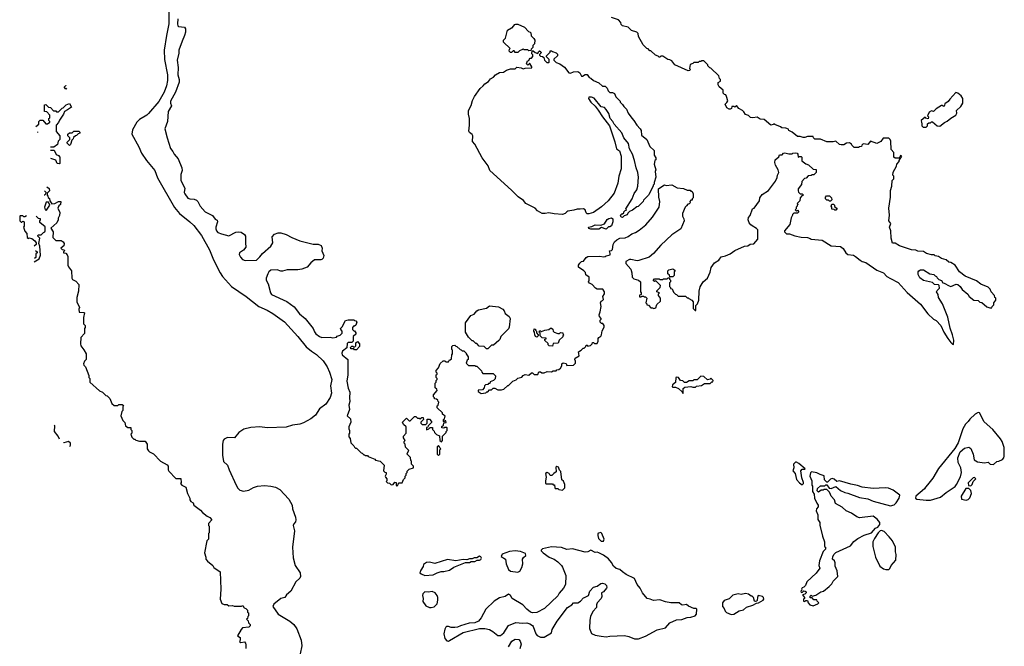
# Model space of a CAD drawing. Extents: x 1863118 to 1989590, y 394482 to 532474.
# Tile 4 of 215: x 1893330 to 1904133, y 426069 to 432940. Entities that reach past the tile are written whole.
import ezdxf

# ---------------------------------------------------------------- set-up
doc = ezdxf.new("R2010")
doc.units = 0

msp = doc.modelspace()

# ---------------------------------------------------------------- linework, layer by layer
at = {"layer": '0CON20XD'}
for points in [[(1894967, 433025), (1894968, 432895), (1894940, 432765), (1894917, 432605), (1894920, 432505), (1894950, 432335), (1894952, 432275), (1894941, 432215), (1894916, 432146), (1894855, 432043), (1894745, 431913), (1894725, 431895), (1894643, 431847), (1894615, 431816), (1894566, 431734), (1894560, 431685), (1894638, 431545), (1894668, 431475), (1894720, 431395), (1894814, 431285), (1894841, 431205), (1895030, 430880), (1895085, 430815), (1895195, 430725), (1895239, 430685), (1895324, 430575), (1895412, 430415), (1895457, 430307), (1895529, 430165), (1895555, 430124), (1895653, 430015), (1895815, 429906), (1895954, 429795), (1896046, 429755), (1896109, 429719), (1896235, 429626), (1896382, 429465), (1896475, 429353), (1896531, 429305), (1896585, 429268), (1896659, 429199), (1896702, 429135), (1896731, 429075), (1896756, 428995), (1896742, 428925), (1896750, 428845), (1896735, 428796), (1896690, 428725), (1896618, 428672), (1896576, 428605), (1896525, 428565), (1896445, 428521), (1896405, 428506), (1896325, 428495), (1896255, 428472), (1896045, 428463), (1895965, 428474), (1895865, 428469), (1895789, 428451), (1895736, 428414), (1895686, 428354), (1895610, 428360), (1895575, 428342), (1895563, 428325), (1895554, 428285), (1895557, 428165), (1895568, 428095), (1895611, 428055), (1895627, 428005), (1895706, 427835), (1895725, 427802), (1895745, 427782), (1895785, 427769), (1895845, 427782), (1895895, 427810), (1895938, 427825), (1896015, 427833), (1896086, 427826), (1896135, 427813), (1896185, 427788), (1896283, 427683), (1896319, 427615), (1896324, 427575), (1896358, 427485), (1896361, 427455), (1896358, 427435), (1896338, 427412), (1896332, 427395), (1896345, 427335), (1896323, 427155), (1896331, 427041), (1896354, 426955), (1896406, 426876), (1896412, 426835), (1896402, 426815), (1896360, 426775), (1896306, 426675), (1896258, 426635), (1896239, 426605), (1896195, 426592), (1896119, 426531), (1896109, 426505), (1896165, 426420), (1896294, 426345), (1896337, 426307), (1896370, 426260), (1896418, 426135), (1896424, 426075), (1896407, 425985)], [(1895065, 432948), (1895062, 432895), (1895065, 432872), (1895074, 432864), (1895137, 432857), (1895149, 432839), (1895149, 432805), (1895139, 432765), (1895114, 432705), (1895076, 432605), (1895076, 432574), (1895059, 432495), (1895069, 432415), (1895065, 432335), (1895081, 432285), (1895081, 432255), (1895041, 432145), (1894986, 432045), (1894984, 432025), (1894994, 431995), (1894958, 431935), (1894950, 431825), (1894923, 431745), (1894947, 431645), (1894986, 431526), (1895012, 431495), (1895026, 431466), (1895070, 431415), (1895110, 431315), (1895112, 431285), (1895098, 431242), (1895097, 431177), (1895141, 431091), (1895136, 431045), (1895141, 431031), (1895175, 430982), (1895195, 430974), (1895245, 430972), (1895270, 430960), (1895286, 430946), (1895310, 430895), (1895365, 430833), (1895445, 430794), (1895474, 430754), (1895495, 430742), (1895500, 430725), (1895482, 430665), (1895483, 430647), (1895489, 430625), (1895505, 430608), (1895545, 430591), (1895625, 430571), (1895701, 430609), (1895735, 430614), (1895760, 430610), (1895797, 430585), (1895809, 430565), (1895807, 430495), (1895812, 430445), (1895785, 430412), (1895742, 430385), (1895737, 430365), (1895753, 430335), (1895775, 430312), (1895805, 430298), (1895927, 430303), (1895965, 430338), (1895994, 430376), (1896087, 430455), (1896107, 430495), (1896102, 430558), (1896125, 430587), (1896165, 430603), (1896195, 430603), (1896255, 430586), (1896315, 430552), (1896405, 430516), (1896549, 430479), (1896605, 430480), (1896638, 430465), (1896647, 430435), (1896644, 430404), (1896668, 430355), (1896658, 430325), (1896645, 430312), (1896633, 430307), (1896565, 430307), (1896526, 430274), (1896485, 430226), (1896425, 430206), (1896382, 430198), (1896265, 430196), (1896212, 430182), (1896195, 430182), (1896155, 430196), (1896085, 430193), (1896065, 430177), (1896052, 430155), (1896034, 430105), (1896034, 430085), (1896056, 430044), (1896082, 429945), (1896094, 429925), (1896260, 429850), (1896340, 429790), (1896399, 429715), (1896464, 429665), (1896551, 429555), (1896566, 429516), (1896581, 429495), (1896619, 429465), (1896645, 429456), (1896735, 429460), (1896765, 429452), (1896805, 429460), (1896815, 429470), (1896845, 429480), (1896868, 429502), (1896870, 429525), (1896852, 429542), (1896850, 429555), (1896867, 429573), (1896905, 429642), (1896935, 429650), (1896995, 429650), (1897005, 429640), (1897018, 429638), (1897030, 429625), (1897018, 429592), (1897005, 429580), (1896992, 429578), (1896980, 429565), (1896982, 429542), (1896995, 429530), (1897005, 429530), (1897020, 429505), (1897018, 429492), (1896990, 429465), (1896990, 429415), (1896975, 429400), (1896935, 429400), (1896922, 429388), (1896918, 429342), (1896872, 429305), (1896864, 429285), (1896868, 429265), (1896930, 429215), (1896932, 429195), (1896932, 429045), (1896918, 428975), (1896935, 428900), (1896952, 428855), (1896948, 428795), (1896953, 428755), (1896940, 428715), (1896948, 428665), (1896922, 428595), (1896960, 428565), (1896962, 428528), (1896940, 428475), (1896940, 428455), (1896950, 428435), (1896950, 428405), (1896940, 428395), (1896940, 428365), (1896957, 428347), (1896962, 428302), (1896998, 428268), (1897002, 428252), (1897015, 428240), (1897025, 428240), (1897075, 428190), (1897087, 428187), (1897105, 428170), (1897115, 428170), (1897125, 428160), (1897145, 428160), (1897152, 428152), (1897225, 428120), (1897235, 428110), (1897285, 428100), (1897318, 428068), (1897330, 428055), (1897320, 427995), (1897335, 427980), (1897350, 427975), (1897350, 427955), (1897340, 427935), (1897343, 427923), (1897360, 427905), (1897360, 427885), (1897350, 427875), (1897365, 427860), (1897388, 427858), (1897405, 427840), (1897428, 427842), (1897445, 427870), (1897460, 427865), (1897460, 427835), (1897465, 427830), (1897478, 427832), (1897482, 427848), (1897495, 427860), (1897528, 427862), (1897542, 427898), (1897560, 427915), (1897560, 427935), (1897570, 427945), (1897570, 427965), (1897580, 427975), (1897582, 427988), (1897605, 428010), (1897650, 428025), (1897650, 428045), (1897630, 428065), (1897628, 428098), (1897620, 428105), (1897618, 428138), (1897580, 428175), (1897580, 428185), (1897600, 428215), (1897562, 428252), (1897560, 428285), (1897550, 428295), (1897550, 428315), (1897560, 428325), (1897540, 428355), (1897540, 428375), (1897570, 428405), (1897570, 428475), (1897542, 428502), (1897532, 428528), (1897575, 428570), (1897602, 428542), (1897615, 428540), (1897662, 428588), (1897675, 428590), (1897695, 428570), (1897715, 428570), (1897725, 428560), (1897742, 428578), (1897758, 428578), (1897760, 428555), (1897732, 428528), (1897730, 428515), (1897745, 428500), (1897785, 428500), (1897800, 428515), (1897802, 428558), (1897828, 428558), (1897850, 428535), (1897850, 428525), (1897812, 428488), (1897808, 428472), (1897792, 428468), (1897792, 428442), (1897818, 428452), (1897835, 428470), (1897858, 428468), (1897860, 428445), (1897877, 428427), (1897880, 428415), (1897902, 428392), (1897938, 428378), (1897940, 428325), (1897958, 428312), (1897970, 428325), (1897970, 428375), (1898008, 428412), (1898010, 428425), (1898020, 428435), (1898020, 428465), (1898015, 428470), (1897995, 428470), (1897985, 428460), (1897960, 428465), (1897962, 428478), (1897980, 428495), (1897982, 428518), (1898010, 428525), (1898005, 428540), (1897995, 428540), (1897985, 428530), (1897980, 428535), (1897980, 428555), (1897990, 428565), (1898000, 428595), (1897982, 428602), (1897970, 428615), (1897968, 428628), (1897910, 428685), (1897910, 428705), (1897920, 428715), (1897930, 428745), (1897920, 428755), (1897918, 428768), (1897905, 428780), (1897882, 428782), (1897880, 428795), (1897870, 428805), (1897870, 428825), (1897910, 428875), (1897908, 428888), (1897890, 428905), (1897890, 428955), (1897900, 428965), (1897900, 428985), (1897910, 428995), (1897910, 429005), (1897900, 429015), (1897900, 429045), (1897910, 429055), (1897910, 429065), (1897900, 429075), (1897900, 429095), (1897927, 429123), (1897945, 429170), (1897975, 429200), (1897995, 429200), (1898005, 429190), (1898035, 429190), (1898045, 429210), (1898055, 429210), (1898068, 429222), (1898070, 429265), (1898080, 429275), (1898080, 429315), (1898070, 429325), (1898070, 429355), (1898083, 429367), (1898105, 429370), (1898115, 429360), (1898128, 429358), (1898162, 429322), (1898175, 429320), (1898185, 429310), (1898205, 429310), (1898230, 429285), (1898230, 429275), (1898250, 429245), (1898250, 429215), (1898240, 429205)], [(1898795, 432580), (1898765, 432580), (1898755, 432600), (1898745, 432600), (1898728, 432582), (1898715, 432580), (1898700, 432595), (1898703, 432617), (1898710, 432625), (1898640, 432695), (1898640, 432715), (1898662, 432738), (1898682, 432825), (1898725, 432850), (1898735, 432850), (1898764, 432886), (1898775, 432892), (1898795, 432892), (1898867, 432857), (1898912, 432812), (1898930, 432805), (1898937, 432797), (1898943, 432763), (1898973, 432733), (1898982, 432715), (1898980, 432675), (1898962, 432658), (1898960, 432635), (1898942, 432618), (1898938, 432602), (1898915, 432600), (1898905, 432610), (1898865, 432610), (1898855, 432620), (1898848, 432612), (1898813, 432597), (1898795, 432580)], [(1902893, 430543), (1902890, 430625), (1902873, 430665), (1902887, 430705), (1902867, 430735), (1902872, 430795), (1902867, 430875), (1902884, 430995), (1902884, 431066), (1902900, 431115), (1902903, 431177), (1902920, 431195), (1902920, 431225), (1902910, 431235), (1902913, 431267), (1902952, 431335), (1902953, 431357), (1902980, 431385), (1902980, 431395), (1903010, 431445), (1902995, 431450), (1902988, 431432), (1902975, 431420), (1902935, 431420), (1902922, 431432), (1902920, 431485), (1902892, 431515), (1902887, 431607), (1902880, 431625), (1902865, 431640), (1902805, 431640), (1902780, 431605), (1902735, 431582), (1902665, 431608), (1902635, 431570), (1902585, 431578), (1902570, 431565), (1902565, 431550), (1902543, 431547), (1902535, 431540), (1902485, 431540), (1902460, 431565), (1902456, 431576), (1902435, 431590), (1902403, 431587), (1902372, 431568), (1902345, 431568), (1902325, 431572), (1902285, 431608), (1902255, 431600), (1902185, 431602), (1902115, 431630), (1902055, 431630), (1902040, 431645), (1902035, 431660), (1901975, 431660), (1901945, 431648), (1901925, 431648), (1901895, 431660), (1901865, 431660), (1901805, 431708), (1901770, 431725), (1901765, 431740), (1901735, 431750), (1901693, 431753), (1901677, 431767), (1901615, 431790), (1901605, 431800), (1901598, 431792), (1901573, 431783), (1901500, 431845), (1901455, 431850), (1901422, 431872), (1901375, 431863), (1901348, 431868), (1901325, 431890), (1901295, 431900), (1901275, 431930), (1901260, 431945), (1901220, 431965), (1901195, 432000), (1901175, 431980), (1901165, 431990), (1901142, 431988), (1901140, 431965), (1901125, 431958), (1901115, 431958), (1901088, 431975), (1901070, 432015), (1901088, 432032), (1901098, 432052), (1901087, 432097), (1901078, 432118), (1901065, 432120), (1901050, 432135), (1901048, 432168), (1901004, 432204), (1900992, 432225), (1900995, 432250), (1901020, 432265), (1901020, 432285), (1901010, 432295), (1901000, 432325), (1900915, 432410), (1900902, 432412), (1900880, 432435), (1900880, 432445), (1900835, 432490), (1900815, 432490), (1900805, 432480), (1900785, 432480), (1900775, 432470), (1900725, 432470), (1900715, 432460), (1900685, 432450), (1900680, 432405), (1900690, 432395), (1900678, 432382), (1900665, 432380), (1900520, 432445), (1900485, 432488), (1900465, 432500), (1900443, 432503), (1900385, 432540), (1900365, 432540), (1900355, 432530), (1900345, 432530), (1900335, 432540), (1900305, 432550), (1900255, 432600), (1900245, 432600), (1900225, 432620), (1900210, 432625), (1900170, 432665), (1900120, 432755), (1900117, 432787), (1900100, 432805), (1900043, 432823), (1900005, 432860), (1899943, 432873), (1899928, 432888), (1899925, 432910), (1899899, 432939), (1899823, 432963)], [(1899945, 430770), (1899930, 430775), (1899922, 430795), (1899935, 430810), (1899945, 430810), (1899958, 430822), (1899960, 430835), (1899972, 430848), (1899988, 430852), (1899980, 430865), (1900050, 430975), (1900072, 431035), (1900102, 431075), (1900113, 431115), (1900120, 431215), (1900112, 431265), (1900094, 431314), (1900076, 431395), (1900054, 431464), (1900022, 431525), (1900011, 431581), (1899960, 431645), (1899935, 431698), (1899854, 431794), (1899838, 431825), (1899810, 431855), (1899795, 431910), (1899766, 431956), (1899745, 431978), (1899710, 431985), (1899635, 432080), (1899605, 432090), (1899575, 432090), (1899572, 432075), (1899598, 432035), (1899643, 431993), (1899678, 431948), (1899724, 431875), (1899800, 431775), (1899859, 431599), (1899877, 431525), (1899912, 431502), (1899928, 431445), (1899929, 431305), (1899904, 431225), (1899894, 431146), (1899851, 431039), (1899786, 430955), (1899715, 430888), (1899625, 430826), (1899575, 430812), (1899555, 430812), (1899544, 430824), (1899534, 430855), (1899515, 430867), (1899479, 430861), (1899445, 430863), (1899410, 430850), (1899345, 430840), (1899333, 430835), (1899316, 430814), (1899285, 430803), (1899195, 430811), (1899135, 430824), (1899095, 430814), (1899064, 430814), (1899013, 430843), (1898985, 430872), (1898885, 430924), (1898858, 430958), (1898798, 430998), (1898725, 431072), (1898489, 431285), (1898469, 431339), (1898405, 431426), (1898324, 431575), (1898299, 431605), (1898302, 431665), (1898293, 431683), (1898265, 431702), (1898257, 431717), (1898266, 431785), (1898266, 431855), (1898256, 431906), (1898256, 431944), (1898285, 432000), (1898300, 432055), (1898322, 432098), (1898382, 432185), (1898416, 432214), (1898432, 432238), (1898475, 432262), (1898497, 432293), (1898529, 432311), (1898550, 432335), (1898595, 432360), (1898637, 432363), (1898670, 432385), (1898715, 432402), (1898765, 432402), (1898785, 432418), (1898833, 432413), (1898855, 432402), (1898875, 432410), (1898948, 432412), (1898950, 432425), (1898928, 432458), (1898922, 432458), (1898905, 432440), (1898890, 432455), (1898902, 432488), (1898918, 432492), (1898920, 432505), (1898932, 432518), (1898945, 432520), (1898960, 432535), (1898960, 432555), (1898950, 432565), (1898952, 432598), (1898965, 432600), (1898985, 432580), (1899015, 432570), (1899022, 432588), (1899035, 432600), (1899048, 432588), (1899050, 432575), (1899032, 432558), (1899032, 432552), (1899045, 432540), (1899068, 432538), (1899080, 432525), (1899090, 432495), (1899115, 432470), (1899135, 432470), (1899140, 432475), (1899140, 432505), (1899112, 432532), (1899110, 432545), (1899150, 432585), (1899152, 432598), (1899165, 432600), (1899175, 432590), (1899217, 432577), (1899232, 432562), (1899230, 432545), (1899192, 432508), (1899190, 432495), (1899215, 432470), (1899257, 432457), (1899309, 432419), (1899355, 432358), (1899375, 432352), (1899405, 432370), (1899455, 432372), (1899476, 432356), (1899495, 432320), (1899505, 432320), (1899535, 432340), (1899555, 432340), (1899580, 432305), (1899595, 432300), (1899625, 432272), (1899686, 432246), (1899725, 432210), (1899755, 432210), (1899775, 432190), (1899785, 432160), (1899805, 432140), (1899835, 432140), (1899855, 432130), (1899870, 432095), (1899920, 432045), (1899920, 432035), (1899945, 432010), (1899957, 431987), (1899989, 431959), (1900008, 431915), (1900045, 431860), (1900070, 431835), (1900100, 431785), (1900138, 431745), (1900148, 431725), (1900152, 431675), (1900212, 431625), (1900245, 431550), (1900290, 431505), (1900290, 431455), (1900310, 431425), (1900310, 431405), (1900300, 431395), (1900292, 431355), (1900308, 431295), (1900302, 431275), (1900308, 431215), (1900290, 431155), (1900290, 431135), (1900280, 431125), (1900280, 431115), (1900232, 431025), (1900230, 431015), (1900175, 430960), (1900170, 430945), (1900115, 430890), (1900103, 430887), (1900055, 430850), (1900022, 430838), (1900002, 430818), (1899995, 430800), (1899962, 430788), (1899945, 430770)], [(1893844, 432189), (1893835, 432180), (1893820, 432195), (1893820, 432205), (1893835, 432220), (1893840, 432215)], [(1903275, 431760), (1903290, 431775), (1903292, 431798), (1903305, 431810), (1903325, 431810), (1903335, 431820), (1903345, 431820), (1903395, 431778), (1903425, 431773), (1903476, 431814), (1903505, 431828), (1903545, 431862), (1903602, 431895), (1903612, 431915), (1903610, 431945), (1903655, 431988), (1903680, 432025), (1903680, 432075), (1903659, 432105), (1903625, 432136), (1903600, 432140), (1903535, 432070), (1903518, 432042), (1903482, 432018), (1903478, 432002), (1903465, 431990), (1903455, 432000), (1903445, 431998), (1903385, 431962), (1903358, 431932), (1903335, 431940), (1903308, 431925), (1903290, 431885), (1903300, 431875), (1903298, 431852), (1903272, 431862), (1903265, 431870), (1903220, 431835), (1903223, 431813), (1903230, 431805), (1903230, 431775), (1903243, 431763), (1903275, 431760)], [(1893508, 431768), (1893540, 431795), (1893540, 431825), (1893555, 431840), (1893585, 431840), (1893615, 431800), (1893635, 431800), (1893660, 431815), (1893660, 431825), (1893650, 431835), (1893650, 431855), (1893660, 431865), (1893660, 431895), (1893628, 431928), (1893602, 431932), (1893602, 432008), (1893615, 432010), (1893645, 431980), (1893668, 431978), (1893702, 431942), (1893725, 431940), (1893735, 431930), (1893755, 431930), (1893795, 431970), (1893808, 431972), (1893840, 432005), (1893875, 432020), (1893898, 431982), (1893855, 431950), (1893820, 431935), (1893810, 431905), (1893765, 431840), (1893757, 431813), (1893730, 431785), (1893730, 431715), (1893770, 431665), (1893770, 431625), (1893753, 431607), (1893745, 431570), (1893705, 431542), (1893668, 431542)], [(1893530, 431702), (1893530, 431705), (1893526, 431709)], [(1893875, 431560), (1893850, 431585), (1893852, 431598), (1893880, 431625), (1893880, 431645), (1893860, 431665), (1893860, 431685), (1893875, 431700), (1893905, 431700), (1893923, 431717), (1893978, 431718), (1893990, 431705), (1893990, 431695), (1893972, 431688), (1893955, 431670), (1893942, 431668), (1893922, 431648), (1893918, 431632), (1893902, 431618), (1893887, 431573), (1893875, 431560)], [(1893668, 431511), (1893709, 431509), (1893731, 431461), (1893755, 431450), (1893772, 431432), (1893770, 431365), (1893765, 431360), (1893742, 431362), (1893725, 431400), (1893672, 431417)], [(1898240, 429205), (1898230, 429175), (1898255, 429150), (1898325, 429150), (1898335, 429140), (1898345, 429140), (1898398, 429088), (1898400, 429075), (1898412, 429062), (1898525, 429060), (1898550, 429035), (1898548, 429002), (1898528, 428982), (1898492, 428968), (1898488, 428952), (1898475, 428950), (1898465, 428940), (1898442, 428938), (1898430, 428925), (1898428, 428902), (1898408, 428882), (1898362, 428878), (1898362, 428862), (1898395, 428840), (1898445, 428850), (1898455, 428860), (1898465, 428860), (1898485, 428880), (1898508, 428882), (1898525, 428900), (1898545, 428900), (1898575, 428880), (1898615, 428880), (1898642, 428888), (1898685, 428930), (1898695, 428930), (1898742, 428978), (1898778, 428992), (1898795, 429010), (1898838, 429022), (1898855, 429040), (1898875, 429048), (1898917, 429043), (1898945, 429068), (1898957, 429067), (1898975, 429050), (1899015, 429050), (1899025, 429080), (1899045, 429078), (1899058, 429068), (1899085, 429068), (1899118, 429082), (1899165, 429080), (1899185, 429090), (1899215, 429090), (1899225, 429100), (1899247, 429103), (1899265, 429120), (1899280, 429145), (1899280, 429165), (1899293, 429177), (1899325, 429170), (1899335, 429150), (1899405, 429152), (1899430, 429175), (1899430, 429195), (1899420, 429215), (1899423, 429227), (1899470, 429255), (1899462, 429298), (1899490, 429315), (1899512, 429338), (1899525, 429340), (1899540, 429355), (1899545, 429370), (1899555, 429370), (1899565, 429360), (1899592, 429368), (1899610, 429385), (1899615, 429400), (1899625, 429400), (1899638, 429388), (1899665, 429390), (1899678, 429415), (1899678, 429445), (1899684, 429456), (1899705, 429470), (1899712, 429485), (1899721, 429529), (1899742, 429568), (1899742, 429585), (1899728, 429608), (1899715, 429610), (1899700, 429625), (1899700, 429645), (1899710, 429655), (1899710, 429665), (1899690, 429685), (1899688, 429705), (1899700, 429735), (1899710, 429795), (1899703, 429837), (1899710, 429855), (1899725, 429860), (1899737, 429873), (1899730, 429905), (1899746, 429934), (1899748, 429955), (1899728, 429985), (1899666, 429986), (1899647, 429997), (1899610, 430035), (1899581, 430051), (1899572, 430065), (1899580, 430085), (1899578, 430115), (1899542, 430142), (1899537, 430167), (1899520, 430185), (1899462, 430225), (1899463, 430247), (1899475, 430270), (1899493, 430287), (1899518, 430292), (1899547, 430333), (1899565, 430342), (1899695, 430347), (1899735, 430339), (1899755, 430343), (1899765, 430352), (1899808, 430362), (1899810, 430375), (1899800, 430405), (1899825, 430410), (1899835, 430420), (1899842, 430475), (1899857, 430503), (1899882, 430525), (1899915, 430543), (1899975, 430548), (1900005, 430562), (1900045, 430593), (1900085, 430607), (1900128, 430632), (1900200, 430690), (1900272, 430775), (1900348, 430885), (1900352, 430945), (1900342, 430995), (1900340, 431085), (1900385, 431120), (1900405, 431128), (1900425, 431122), (1900485, 431128), (1900545, 431098), (1900615, 431088), (1900655, 431070), (1900685, 431070), (1900695, 431060), (1900705, 431060), (1900720, 431035), (1900720, 430985), (1900710, 430975), (1900708, 430962), (1900695, 430960), (1900682, 430948), (1900688, 430932), (1900675, 430920), (1900662, 430918), (1900645, 430900), (1900630, 430885), (1900602, 430815), (1900602, 430785), (1900618, 430755), (1900620, 430735), (1900583, 430647), (1900485, 430582), (1900365, 430467), (1900285, 430377), (1900235, 430337), (1900125, 430299), (1900105, 430296), (1900035, 430312), (1900021, 430309), (1899982, 430288), (1899980, 430265), (1900034, 430204), (1900048, 430165), (1900050, 430115), (1900068, 430098), (1900120, 430085), (1900140, 430065), (1900140, 429955), (1900150, 429945), (1900150, 429925), (1900132, 429918), (1900132, 429902), (1900145, 429900), (1900155, 429910), (1900175, 429910), (1900185, 429900), (1900195, 429900), (1900210, 429885), (1900200, 429835), (1900210, 429825), (1900212, 429812), (1900228, 429808), (1900255, 429780), (1900275, 429780), (1900288, 429772), (1900308, 429782), (1900322, 429818), (1900360, 429855), (1900360, 429885), (1900340, 429915), (1900340, 429935), (1900350, 429945), (1900320, 429955), (1900322, 429968), (1900358, 430002), (1900360, 430025), (1900308, 430078), (1900295, 430070), (1900282, 430082), (1900295, 430100), (1900345, 430100), (1900355, 430090), (1900385, 430090), (1900395, 430100), (1900435, 430100), (1900445, 430110), (1900458, 430108), (1900460, 430095), (1900470, 430085), (1900470, 430065), (1900460, 430055), (1900460, 430015), (1900470, 430005), (1900472, 429992), (1900488, 429988), (1900502, 429952), (1900525, 429930), (1900538, 429928), (1900555, 429910), (1900635, 429910), (1900652, 429892), (1900665, 429890), (1900672, 429882), (1900706, 429866), (1900720, 429845), (1900720, 429775), (1900742, 429752), (1900748, 429752), (1900750, 429805), (1900767, 429823), (1900780, 429865), (1900786, 429964), (1900798, 430012), (1900830, 430065), (1900878, 430105), (1900905, 430170), (1900918, 430222), (1900955, 430273), (1901002, 430305), (1901025, 430338), (1901075, 430350), (1901125, 430373), (1901175, 430410), (1901283, 430457), (1901319, 430461), (1901345, 430478), (1901385, 430482), (1901428, 430532), (1901428, 430635), (1901415, 430652), (1901365, 430678), (1901351, 430691), (1901334, 430714), (1901323, 430745), (1901325, 430770), (1901346, 430794), (1901372, 430865), (1901388, 430875), (1901448, 430955), (1901452, 430985), (1901475, 431022), (1901545, 431068), (1901621, 431169), (1901642, 431208), (1901643, 431237), (1901658, 431265), (1901652, 431295), (1901622, 431345), (1901614, 431374), (1901620, 431405), (1901660, 431435), (1901665, 431460), (1901695, 431460), (1901712, 431478), (1901725, 431482), (1901769, 431469), (1901805, 431470), (1901813, 431477), (1901845, 431480), (1901860, 431475), (1901868, 431465), (1901872, 431432), (1901885, 431440), (1901905, 431440), (1901912, 431432), (1901912, 431392), (1901955, 431360), (1901985, 431350), (1902035, 431300), (1902068, 431298), (1902070, 431265), (1902045, 431240), (1902025, 431240), (1902015, 431230), (1901983, 431227), (1901958, 431202), (1901942, 431198), (1901910, 431165), (1901907, 431133), (1901870, 431085), (1901870, 431065), (1901875, 431050), (1901895, 431030), (1901915, 431030), (1901930, 431015), (1901912, 431008), (1901892, 430988), (1901890, 430955), (1901860, 430925), (1901870, 430915), (1901860, 430905), (1901860, 430895), (1901850, 430885), (1901850, 430865), (1901840, 430855), (1901855, 430840), (1901865, 430850), (1901880, 430835), (1901865, 430820), (1901825, 430820), (1901810, 430805), (1901810, 430795), (1901793, 430767), (1901780, 430695), (1901720, 430625), (1901720, 430615), (1901743, 430593), (1901775, 430592), (1901835, 430570), (1901905, 430557), (1901975, 430553), (1902005, 430542), (1902015, 430532), (1902135, 430522), (1902235, 430462), (1902335, 430452), (1902365, 430432), (1902395, 430382), (1902415, 430367), (1902477, 430357), (1902500, 430345), (1902550, 430305), (1902575, 430290), (1902615, 430278), (1902735, 430194), (1902808, 430165), (1902844, 430125), (1902885, 430102), (1902967, 430057), (1903067, 429947), (1903212, 429822), (1903294, 429715), (1903355, 429656), (1903385, 429640), (1903438, 429585), (1903470, 429515), (1903514, 429445), (1903545, 429402), (1903565, 429382), (1903575, 429380), (1903579, 429425), (1903566, 429485), (1903539, 429559), (1903515, 429678), (1903454, 429824), (1903412, 429895), (1903406, 429926), (1903390, 429955), (1903398, 429972), (1903422, 429995), (1903420, 430025), (1903412, 430032), (1903368, 430038), (1903345, 430058), (1903245, 430081), (1903205, 430108), (1903187, 430145), (1903188, 430175), (1903195, 430188), (1903215, 430198), (1903245, 430197), (1903315, 430152), (1903360, 430145), (1903375, 430130), (1903390, 430125), (1903395, 430110), (1903415, 430090), (1903445, 430080), (1903460, 430055), (1903475, 430052), (1903530, 430020), (1903545, 430016), (1903605, 430040), (1903625, 430038), (1903650, 430015), (1903671, 429981), (1903732, 429932), (1903748, 429905), (1903800, 429865), (1903845, 429860), (1903863, 429843), (1903885, 429840), (1903943, 429793), (1903975, 429780), (1903998, 429782), (1904000, 429795), (1904020, 429815), (1904020, 429835), (1904040, 429865), (1904040, 429885), (1904030, 429895), (1904027, 429917), (1903990, 429955), (1903980, 429985), (1903955, 430008), (1903875, 430040), (1903830, 430075), (1903705, 430128), (1903642, 430175), (1903595, 430248), (1903545, 430277), (1903523, 430283), (1903497, 430307), (1903445, 430320), (1903412, 430342), (1903375, 430350), (1903365, 430360), (1903335, 430360), (1903278, 430378), (1903247, 430397), (1903185, 430402), (1903162, 430412), (1903115, 430418), (1902985, 430462), (1902935, 430490), (1902905, 430490), (1902893, 430543)], [(1893598, 431020), (1893605, 431020), (1893618, 431032), (1893620, 431045), (1893604, 431062)], [(1893627, 431108), (1893655, 431090), (1893658, 431065), (1893632, 431038), (1893630, 431015), (1893640, 431005), (1893642, 430992), (1893658, 430978), (1893660, 430955), (1893682, 430922), (1893717, 430923), (1893755, 430948), (1893780, 430945), (1893778, 430915), (1893761, 430899), (1893748, 430875), (1893770, 430825), (1893766, 430794), (1893752, 430765), (1893752, 430745), (1893736, 430714), (1893670, 430655), (1893698, 430615), (1893692, 430552), (1893725, 430520), (1893785, 430520), (1893806, 430506), (1893817, 430487), (1893815, 430460), (1893780, 430435), (1893795, 430420), (1893818, 430418), (1893820, 430405), (1893810, 430395), (1893812, 430382), (1893835, 430380), (1893852, 430362), (1893858, 430345), (1893858, 430248), (1893865, 430230), (1893900, 430185), (1893902, 430105), (1893911, 430091), (1893945, 430072), (1893978, 430035), (1893977, 429965), (1893958, 429895), (1893958, 429848), (1893988, 429785), (1893980, 429765), (1893982, 429732), (1894035, 429730), (1894040, 429725), (1894030, 429675), (1894030, 429605), (1894048, 429585), (1894048, 429565), (1894040, 429555), (1894042, 429498), (1894000, 429455), (1893998, 429385), (1894000, 429365), (1894035, 429320), (1894058, 429275), (1894060, 429215), (1894040, 429195), (1894030, 429165), (1894033, 429153), (1894052, 429132), (1894087, 429037), (1894090, 429015), (1894100, 429005), (1894100, 428965), (1894205, 428870), (1894237, 428857), (1894275, 428820), (1894290, 428815), (1894320, 428785), (1894342, 428732), (1894365, 428710), (1894405, 428710), (1894418, 428722), (1894435, 428722), (1894455, 428720), (1894468, 428708), (1894460, 428695), (1894460, 428655), (1894450, 428645), (1894440, 428595), (1894460, 428545), (1894482, 428522), (1894490, 428485), (1894515, 428470), (1894548, 428468), (1894550, 428445), (1894560, 428435), (1894560, 428405), (1894550, 428395), (1894562, 428362), (1894582, 428342), (1894595, 428340), (1894605, 428330), (1894645, 428320), (1894708, 428318), (1894730, 428285), (1894730, 428235), (1894743, 428213), (1894755, 428200), (1894799, 428179), (1894875, 428100), (1894949, 428059), (1894958, 428045), (1894958, 428005), (1894965, 427990), (1895045, 427910), (1895098, 427908), (1895100, 427865), (1895093, 427853), (1895110, 427835), (1895152, 427815), (1895170, 427745), (1895198, 427695), (1895198, 427675), (1895207, 427657), (1895233, 427643), (1895242, 427615), (1895254, 427604), (1895315, 427562), (1895337, 427537), (1895387, 427497), (1895415, 427482), (1895440, 427455), (1895400, 427415), (1895400, 427395), (1895410, 427385), (1895410, 427315), (1895400, 427305), (1895400, 427245), (1895382, 427225), (1895358, 427095), (1895372, 427045), (1895372, 427025), (1895391, 427001), (1895450, 426955), (1895460, 426935), (1895530, 426885), (1895537, 426695), (1895528, 426585), (1895547, 426537), (1895573, 426527), (1895605, 426527), (1895625, 426512), (1895665, 426518), (1895685, 426510), (1895765, 426510), (1895777, 426517), (1895792, 426492), (1895810, 426485), (1895830, 426465), (1895830, 426445), (1895840, 426435), (1895840, 426405), (1895833, 426397), (1895830, 426375), (1895820, 426365), (1895838, 426348), (1895840, 426325), (1895858, 426308), (1895860, 426295), (1895845, 426280), (1895775, 426270), (1895760, 426255), (1895720, 426185), (1895748, 426165), (1895748, 426135), (1895742, 426122), (1895755, 426110), (1895795, 426118), (1895808, 426105), (1895812, 426085), (1895810, 426045)], [(1902225, 430950), (1902215, 430950), (1902205, 430960), (1902185, 430960), (1902170, 430975), (1902170, 430995), (1902182, 431008), (1902215, 431010), (1902238, 430988), (1902240, 430965), (1902225, 430950)], [(1893625, 430850), (1893660, 430905), (1893645, 430940), (1893622, 430938), (1893602, 430885), (1893610, 430855), (1893625, 430850)], [(1902285, 430850), (1902275, 430850), (1902265, 430860), (1902242, 430862), (1902240, 430885), (1902232, 430895), (1902242, 430918), (1902258, 430918), (1902270, 430905), (1902272, 430892), (1902298, 430868), (1902285, 430850)], [(1893403, 430791), (1893385, 430780), (1893375, 430780), (1893365, 430790), (1893335, 430790), (1893330, 430785), (1893330, 430735), (1893345, 430720), (1893355, 430720), (1893365, 430730), (1893380, 430725), (1893380, 430675), (1893372, 430665), (1893385, 430620), (1893407, 430597), (1893413, 430553), (1893425, 430542), (1893435, 430548), (1893465, 430542), (1893497, 430517), (1893510, 430495), (1893510, 430475), (1893490, 430455)], [(1893490, 430285), (1893543, 430317), (1893557, 430357), (1893552, 430455), (1893540, 430485), (1893550, 430545), (1893530, 430565), (1893530, 430575), (1893535, 430580), (1893565, 430580), (1893592, 430608), (1893606, 430614), (1893610, 430625), (1893608, 430668), (1893550, 430715), (1893550, 430735), (1893560, 430745), (1893560, 430755), (1893535, 430760), (1893510, 430786)], [(1899765, 430642), (1899715, 430660), (1899685, 430642), (1899595, 430642), (1899575, 430650), (1899570, 430665), (1899607, 430673), (1899645, 430690), (1899705, 430688), (1899745, 430700), (1899775, 430748), (1899795, 430760), (1899825, 430768), (1899838, 430755), (1899838, 430725), (1899825, 430680), (1899805, 430668), (1899792, 430668), (1899765, 430642)], [(1893502, 430408), (1893520, 430395), (1893520, 430385), (1893508, 430372), (1893506, 430334), (1893494, 430320)], [(1900495, 430120), (1900462, 430122), (1900458, 430138), (1900440, 430155), (1900440, 430185), (1900453, 430197), (1900495, 430210), (1900520, 430195), (1900520, 430185), (1900510, 430175), (1900510, 430135), (1900495, 430120)], [(1898465, 429330), (1898452, 429332), (1898427, 429357), (1898372, 429362), (1898345, 429390), (1898335, 429390), (1898305, 429420), (1898295, 429420), (1898255, 429460), (1898222, 429515), (1898223, 429617), (1898280, 429695), (1898315, 429710), (1898344, 429746), (1898365, 429758), (1898452, 429778), (1898485, 429802), (1898582, 429792), (1898630, 429765), (1898647, 429747), (1898655, 429720), (1898700, 429685), (1898710, 429665), (1898702, 429568), (1898695, 429550), (1898610, 429465), (1898600, 429435), (1898588, 429422), (1898528, 429372), (1898505, 429370), (1898465, 429330)], [(1899005, 429460), (1898990, 429465), (1898983, 429483), (1898980, 429515), (1898970, 429525), (1898975, 429550), (1898990, 429545), (1898990, 429535), (1899000, 429525), (1899000, 429505), (1899020, 429485), (1899018, 429472), (1899005, 429460)], [(1899175, 429360), (1899140, 429365), (1899130, 429375), (1899128, 429388), (1899092, 429422), (1899092, 429438), (1899108, 429442), (1899108, 429448), (1899063, 429453), (1899042, 429472), (1899040, 429505), (1899030, 429515), (1899035, 429530), (1899045, 429530), (1899055, 429520), (1899093, 429537), (1899135, 429542), (1899153, 429557), (1899165, 429558), (1899180, 429545), (1899183, 429523), (1899195, 429512), (1899235, 429498), (1899252, 429498), (1899265, 429510), (1899288, 429508), (1899290, 429495), (1899300, 429485), (1899290, 429475), (1899288, 429462), (1899250, 429425), (1899238, 429392), (1899185, 429390), (1899175, 429360)], [(1897025, 429320), (1897005, 429320), (1896995, 429330), (1896965, 429330), (1896960, 429345), (1896975, 429360), (1896985, 429360), (1896995, 429350), (1897008, 429352), (1897020, 429365), (1897020, 429395), (1897035, 429410), (1897057, 429387), (1897060, 429355), (1897025, 429320)], [(1900605, 428840), (1900610, 428845), (1900610, 428895), (1900628, 428912), (1900695, 428918), (1900715, 428910), (1900745, 428910), (1900755, 428920), (1900812, 428928), (1900845, 428950), (1900905, 428950), (1900925, 428970), (1900935, 428970), (1900940, 428985), (1900915, 429010), (1900905, 429000), (1900875, 428990), (1900838, 429028), (1900805, 429030), (1900765, 428990), (1900725, 428990), (1900715, 428980), (1900675, 428980), (1900645, 428960), (1900625, 428960), (1900605, 428980), (1900580, 428985), (1900558, 429018), (1900535, 429020), (1900530, 429015), (1900527, 428963), (1900492, 428938), (1900490, 428915), (1900495, 428910), (1900525, 428910), (1900557, 428897), (1900598, 428858), (1900605, 428840)], [(1903275, 427670), (1903325, 427673), (1903432, 427705), (1903494, 427756), (1903595, 427823), (1903608, 427842), (1903652, 427928), (1903662, 427975), (1903658, 428025), (1903627, 428085), (1903624, 428136), (1903649, 428201), (1903695, 428243), (1903743, 428253), (1903765, 428238), (1903790, 428175), (1903802, 428115), (1903841, 428091), (1903915, 428082), (1903955, 428090), (1903978, 428068), (1904015, 428062), (1904053, 428097), (1904075, 428098), (1904115, 428118), (1904127, 428135), (1904133, 428155), (1904132, 428248), (1904111, 428315), (1904092, 428345), (1904006, 428445), (1903912, 428532), (1903860, 428630), (1903845, 428633), (1903815, 428615), (1903755, 428558), (1903737, 428533), (1903707, 428505), (1903677, 428455), (1903628, 428302), (1903592, 428238), (1903410, 428020), (1903348, 427912), (1903292, 427838), (1903267, 427815), (1903256, 427794), (1903162, 427715), (1903160, 427695), (1903173, 427683), (1903275, 427670)], [(1893766, 428341), (1893751, 428375), (1893712, 428425), (1893716, 428485), (1893709, 428494)], [(1893879, 428261), (1893888, 428275), (1893888, 428295), (1893865, 428314), (1893814, 428301), (1893812, 428303)], [(1897925, 428160), (1897940, 428175), (1897940, 428225), (1897950, 428235), (1897940, 428245), (1897938, 428258), (1897925, 428270), (1897910, 428255), (1897910, 428175), (1897925, 428160)], [(1899285, 427780), (1899310, 427805), (1899310, 427845), (1899295, 427880), (1899280, 427895), (1899268, 427985), (1899252, 428002), (1899243, 428033), (1899225, 428042), (1899213, 428033), (1899218, 427982), (1899190, 427965), (1899168, 427942), (1899152, 427942), (1899140, 427965), (1899116, 427976), (1899098, 427965), (1899108, 427925), (1899098, 427885), (1899100, 427855), (1899105, 427850), (1899175, 427850), (1899185, 427840), (1899198, 427838), (1899200, 427805), (1899205, 427800), (1899235, 427800), (1899245, 427790), (1899285, 427780)], [(1901915, 427840), (1901930, 427855), (1901930, 427865), (1901912, 427915), (1901900, 427995), (1901915, 428010), (1901945, 428010), (1901950, 428015), (1901880, 428075), (1901855, 428088), (1901843, 428087), (1901820, 428065), (1901823, 428025), (1901812, 427995), (1901840, 427965), (1901855, 427898), (1901885, 427860), (1901915, 427840)], [(1902035, 426512), (1902087, 426533), (1902100, 426545), (1902080, 426565), (1902075, 426580), (1902045, 426580), (1902025, 426600), (1902002, 426602), (1902002, 426618), (1902015, 426630), (1902025, 426620), (1902065, 426630), (1902120, 426665), (1902148, 426675), (1902212, 426725), (1902242, 426755), (1902257, 426783), (1902307, 426833), (1902298, 426895), (1902277, 426947), (1902278, 426985), (1902270, 427005), (1902250, 427025), (1902252, 427055), (1902265, 427080), (1902283, 427097), (1902445, 427171), (1902482, 427218), (1902525, 427251), (1902595, 427287), (1902676, 427314), (1902720, 427365), (1902746, 427374), (1902768, 427405), (1902768, 427425), (1902740, 427465), (1902695, 427496), (1902545, 427479), (1902515, 427487), (1902455, 427529), (1902398, 427555), (1902355, 427593), (1902280, 427635), (1902270, 427675), (1902234, 427714), (1902227, 427735), (1902215, 427760), (1902185, 427790), (1902155, 427790), (1902145, 427780), (1902125, 427780), (1902095, 427760), (1902080, 427775), (1902082, 427798), (1902115, 427830), (1902165, 427830), (1902175, 427840), (1902185, 427840), (1902212, 427802), (1902235, 427798), (1902285, 427820), (1902335, 427778), (1902384, 427754), (1902415, 427750), (1902545, 427700), (1902635, 427687), (1902695, 427660), (1902885, 427608), (1902925, 427621), (1902947, 427643), (1902980, 427695), (1902988, 427728), (1902915, 427783), (1902864, 427804), (1902825, 427808), (1902695, 427801), (1902575, 427813), (1902524, 427834), (1902448, 427848), (1902325, 427882), (1902295, 427878), (1902265, 427902), (1902245, 427909), (1902225, 427902), (1902195, 427870), (1902185, 427870), (1902160, 427895), (1902155, 427940), (1902114, 427954), (1902075, 427973), (1902018, 427982), (1902008, 427972), (1902000, 427935), (1902020, 427885), (1902020, 427835), (1902028, 427825), (1902030, 427765), (1902047, 427737), (1902052, 427695), (1902075, 427640), (1902092, 427615), (1902092, 427598), (1902074, 427576), (1902070, 427555), (1902089, 427509), (1902088, 427458), (1902108, 427425), (1902108, 427398), (1902137, 427275), (1902160, 427215), (1902160, 427165), (1902170, 427155), (1902170, 427135), (1902145, 427110), (1902104, 427005), (1902098, 426955), (1902110, 426925), (1902068, 426872), (1901968, 426775), (1901952, 426735), (1901935, 426718), (1901915, 426710), (1901908, 426695), (1901910, 426685), (1901900, 426675), (1901905, 426660), (1901918, 426662), (1901935, 426678), (1901950, 426675), (1901958, 426665), (1901960, 426655), (1901945, 426640), (1901920, 426635), (1901940, 426605), (1901940, 426595), (1901930, 426585), (1901930, 426565), (1901945, 426560), (1901955, 426570), (1901975, 426570), (1901980, 426545), (1902000, 426525), (1902035, 426512)], [(1903765, 427830), (1903780, 427845), (1903792, 427878), (1903820, 427905), (1903805, 427920), (1903792, 427918), (1903738, 427862), (1903742, 427832), (1903765, 427830)], [(1903715, 427673), (1903735, 427680), (1903755, 427698), (1903772, 427745), (1903767, 427777), (1903745, 427800), (1903712, 427798), (1903660, 427715), (1903665, 427682), (1903715, 427673)], [(1899711, 427222), (1899735, 427223), (1899744, 427245), (1899719, 427305), (1899705, 427316), (1899680, 427310), (1899674, 427305), (1899672, 427285), (1899682, 427252), (1899711, 427222)], [(1902835, 426911), (1902865, 426913), (1902879, 426921), (1902892, 426955), (1902942, 427015), (1902947, 427075), (1902940, 427105), (1902941, 427155), (1902906, 427225), (1902870, 427270), (1902815, 427328), (1902785, 427340), (1902770, 427335), (1902750, 427315), (1902709, 427251), (1902692, 427215), (1902692, 427165), (1902720, 427045), (1902767, 426947), (1902808, 426918), (1902835, 426911)], [(1897777, 426847), (1897865, 426851), (1897910, 426875), (1897955, 426890), (1897985, 426890), (1898045, 426903), (1898095, 426937), (1898223, 426987), (1898265, 426988), (1898285, 426998), (1898325, 427000), (1898348, 427012), (1898376, 427014), (1898389, 427021), (1898396, 427036), (1898389, 427049), (1898375, 427057), (1898345, 427040), (1898315, 427038), (1898295, 427028), (1898265, 427030), (1898235, 427018), (1898195, 427020), (1898115, 427007), (1898025, 427021), (1897885, 426978), (1897825, 426990), (1897793, 426987), (1897760, 426965), (1897758, 426945), (1897730, 426905), (1897720, 426875), (1897735, 426862), (1897777, 426847)], [(1898035, 426127), (1898045, 426131), (1898195, 426219), (1898375, 426266), (1898435, 426266), (1898485, 426254), (1898522, 426232), (1898575, 426187), (1898605, 426186), (1898641, 426215), (1898695, 426299), (1898775, 426331), (1898847, 426323), (1898895, 426326), (1898926, 426316), (1898955, 426298), (1898963, 426285), (1898992, 426205), (1899006, 426186), (1899045, 426169), (1899085, 426171), (1899165, 426218), (1899174, 426255), (1899228, 426345), (1899340, 426495), (1899389, 426525), (1899408, 426545), (1899455, 426546), (1899484, 426565), (1899515, 426602), (1899527, 426603), (1899570, 426625), (1899586, 426674), (1899625, 426717), (1899665, 426730), (1899705, 426757), (1899725, 426760), (1899750, 426755), (1899770, 426735), (1899772, 426715), (1899768, 426705), (1899735, 426668), (1899712, 426655), (1899717, 426615), (1899710, 426595), (1899666, 426544), (1899657, 426523), (1899657, 426495), (1899619, 426451), (1899594, 426396), (1899587, 426355), (1899583, 426265), (1899605, 426210), (1899645, 426192), (1899709, 426179), (1899765, 426174), (1899805, 426181), (1899965, 426189), (1900015, 426178), (1900075, 426152), (1900118, 426152), (1900195, 426180), (1900325, 426248), (1900415, 426272), (1900464, 426326), (1900535, 426358), (1900595, 426362), (1900654, 426386), (1900695, 426388), (1900742, 426402), (1900757, 426423), (1900760, 426475), (1900752, 426482), (1900725, 426482), (1900668, 426508), (1900645, 426528), (1900605, 426520), (1900590, 426525), (1900566, 426546), (1900475, 426544), (1900415, 426556), (1900355, 426580), (1900285, 426570), (1900247, 426587), (1900215, 426592), (1900162, 426655), (1900138, 426705), (1900106, 426746), (1900074, 426814), (1899985, 426858), (1899944, 426884), (1899915, 426912), (1899875, 426922), (1899847, 426947), (1899825, 426988), (1899790, 427030), (1899735, 427070), (1899685, 427093), (1899665, 427100), (1899645, 427097), (1899595, 427122), (1899565, 427104), (1899535, 427101), (1899395, 427138), (1899335, 427132), (1899275, 427154), (1899165, 427159), (1899065, 427138), (1899050, 427125), (1899050, 427115), (1899072, 427095), (1899140, 427045), (1899165, 427036), (1899195, 427024), (1899236, 426995), (1899276, 426956), (1899287, 426937), (1899322, 426845), (1899318, 426745), (1899297, 426705), (1899248, 426652), (1899236, 426624), (1899087, 426483), (1899005, 426441), (1898955, 426437), (1898935, 426443), (1898893, 426475), (1898852, 426522), (1898735, 426594), (1898716, 426626), (1898695, 426642), (1898655, 426614), (1898595, 426600), (1898535, 426564), (1898444, 426475), (1898395, 426382), (1898365, 426343), (1898325, 426327), (1898263, 426323), (1898165, 426293), (1898135, 426280), (1898105, 426276), (1898065, 426277), (1898035, 426288), (1898013, 426287), (1898005, 426280), (1897994, 426256), (1897984, 426205), (1897994, 426155), (1898015, 426130), (1898035, 426127)], [(1898795, 426882), (1898816, 426894), (1898840, 426935), (1898850, 426975), (1898848, 427025), (1898857, 427043), (1898882, 427065), (1898880, 427085), (1898825, 427108), (1898765, 427116), (1898705, 427110), (1898622, 427078), (1898612, 427055), (1898660, 427025), (1898669, 426975), (1898692, 426912), (1898715, 426892), (1898795, 426882)], [(1897845, 426493), (1897878, 426502), (1897910, 426535), (1897918, 426575), (1897918, 426605), (1897910, 426625), (1897890, 426655), (1897855, 426670), (1897815, 426663), (1897774, 426666), (1897753, 426645), (1897748, 426625), (1897758, 426595), (1897755, 426560), (1897785, 426513), (1897825, 426493), (1897845, 426493)], [(1901135, 426418), (1901165, 426422), (1901223, 426457), (1901271, 426469), (1901305, 426500), (1901375, 426520), (1901415, 426542), (1901436, 426544), (1901486, 426574), (1901493, 426587), (1901492, 426605), (1901480, 426615), (1901433, 426627), (1901424, 426606), (1901422, 426575), (1901417, 426563), (1901405, 426560), (1901392, 426565), (1901380, 426605), (1901365, 426620), (1901355, 426620), (1901325, 426640), (1901295, 426648), (1901245, 426638), (1901215, 426646), (1901155, 426630), (1901115, 426590), (1901058, 426572), (1901042, 426545), (1901042, 426505), (1901060, 426485), (1901070, 426455), (1901085, 426438), (1901135, 426418)], [(1898695, 426062), (1898729, 426125), (1898765, 426149), (1898805, 426143), (1898821, 426125), (1898833, 426093), (1898818, 426042)]]:
    msp.add_lwpolyline(points, dxfattribs=at)

doc.saveas('drawing.dxf')
